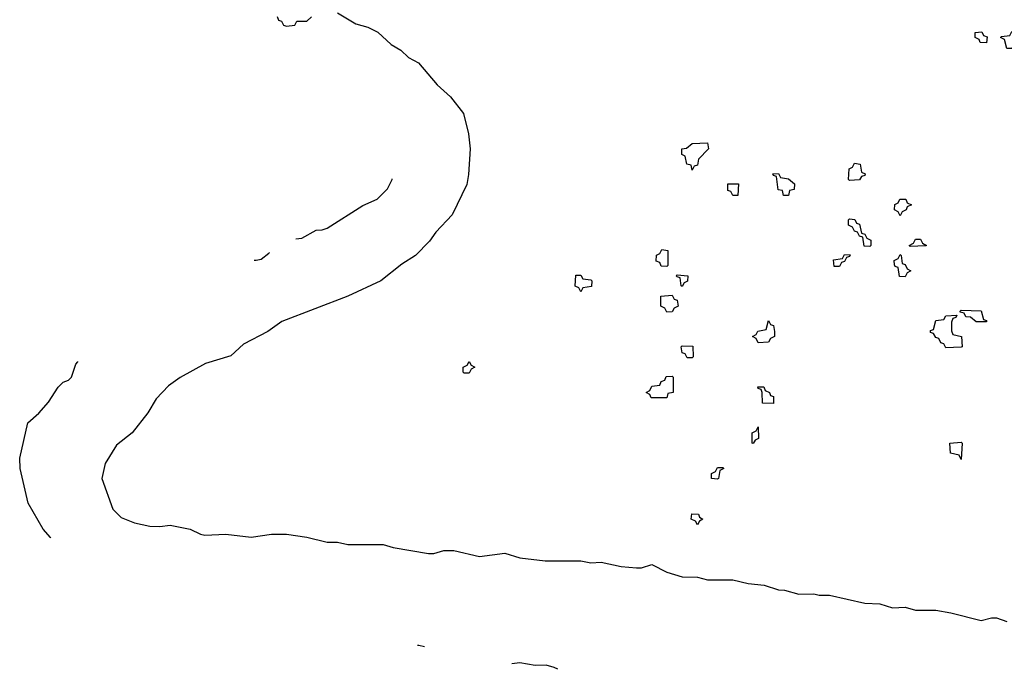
# Model space of a CAD drawing. Header units: inches. Extents: x 2518216 to 2687946, y 757338 to 915227.
# Tile 2 of 75: x 2623197 to 2627081, y 757338 to 759900. Entities that reach past the tile are written whole.
import ezdxf

# ---------------------------------------------------------------- set-up
doc = ezdxf.new("R2010")
doc.units = ezdxf.units.IN
doc.header["$MEASUREMENT"] = 0
doc.layers.add('C6725', color=7, linetype='Continuous')

msp = doc.modelspace()

# ---------------------------------------------------------------- linework, layer by layer
at = {"layer": 'C6725', "color": 6}
for points in [[(2624450, 759927.3), (2624523.4, 759883.4), (2624570, 759870.7), (2624610, 759850.6), (2624662.4, 759802.4), (2624699.9, 759779.9), (2624730, 759750.8), (2624770.5, 759730.5), (2624843.1, 759643.1), (2624896.1, 759596.1), (2624947.3, 759530), (2624967.7, 759450), (2624973.4, 759390), (2624967.7, 759290), (2624960.7, 759250), (2624902.8, 759130), (2624838.4, 759061.6), (2624813.5, 759026.5), (2624758.8, 758970), (2624704.7, 758935.3), (2624621, 758870), (2624491.3, 758810), (2624230.4, 758709.6), (2624176, 758670), (2624080.4, 758619.6), (2624030, 758574), (2623930, 758543.7), (2623830, 758489.4), (2623784.4, 758455.6), (2623734.9, 758405.1), (2623702.8, 758350), (2623641, 758270), (2623578.4, 758221.6), (2623534, 758150), (2623520.7, 758090), (2623564, 757970), (2623596.7, 757936.7), (2623650, 757914.9), (2623710, 757902), (2623750, 757900.7), (2623790, 757906), (2623810, 757902.8), (2623870, 757890.8), (2623910, 757870.8), (2623927.5, 757867.5), (2624010, 757870.7), (2624110, 757858.8), (2624190, 757870.7), (2624250, 757870.7), (2624330, 757858.8), (2624410, 757838.8), (2624450, 757838.8), (2624490.7, 757830.7), (2624630.7, 757830.7), (2624670, 757818.8), (2624810, 757794), (2624830, 757794.8), (2624870, 757806), (2624910, 757806), (2625010, 757782.8), (2625110, 757796), (2625170, 757778), (2625270, 757766), (2625410, 757766), (2625450, 757758), (2625490, 757761), (2625570, 757742.8), (2625630, 757738), (2625650, 757738), (2625690, 757751.3), (2625750, 757721), (2625810, 757702.8), (2625870, 757700.7), (2625910, 757690.8), (2626010, 757691), (2626070, 757676), (2626134, 757670), (2626190, 757650.8), (2626214, 757650), (2626270, 757634.8), (2626330, 757636), (2626350.9, 757630.9), (2626390.7, 757630.7), (2626530, 757598.8), (2626590, 757596), (2626639.8, 757579.8), (2626690, 757582.8), (2626730, 757570.8), (2626810, 757571), (2626870, 757561), (2626990, 757530.8), (2627030, 757541), (2627050, 757541), (2627090, 757526)], [(2624212.7, 759912.7), (2624218, 759898), (2624230, 759894), (2624238, 759878), (2624250, 759874), (2624282, 759878), (2624290, 759894), (2624330, 759894), (2624348.4, 759911.6)], [(2624286.1, 759035.3), (2624310, 759038), (2624366, 759070), (2624390, 759070.7), (2624410, 759077.3), (2624550, 759166.8), (2624607.3, 759192.7), (2624647.6, 759232.4), (2624666, 759270), (2624666.1, 759272.3)], [(2624121.4, 758951.5), (2624130, 758951.3), (2624150, 758956), (2624180.2, 758979.8), (2624181.9, 758982.3)], [(2623319.6, 757855.9), (2623318.3, 757858.3), (2623289, 757890), (2623230, 757992.7), (2623198.7, 758130), (2623197, 758170), (2623229, 758310), (2623272.1, 758347.9), (2623310, 758391.3), (2623349, 758451), (2623369.1, 758470.9), (2623390, 758478), (2623402, 758490), (2623418, 758542), (2623426, 758550), (2623426, 758552.5)], [(2624793.3, 757426.3), (2624771.8, 757431.8), (2624765.6, 757431.7)], [(2625319.4, 757337.8), (2625304.9, 757344.9), (2625274, 757354), (2625230, 757352.3), (2625170, 757362.9), (2625138.6, 757358.8)]]:
    msp.add_lwpolyline(points, dxfattribs=at)
for points in [[(2627010, 759808.7), (2626986, 759810), (2626982, 759822), (2626966, 759830), (2626966, 759850), (2626991.6, 759851.6), (2626998, 759838), (2627012.7, 759832.7)], [(2627090, 759786), (2627082, 759822), (2627066, 759830), (2627070, 759834), (2627102, 759838), (2627110, 759854), (2627142, 759858), (2627150, 759874), (2627158, 759838), (2627170, 759834), (2627174, 759826), (2627158, 759822), (2627150, 759806), (2627118, 759802), (2627110, 759786)], [(2625850, 759306), (2625846, 759326), (2625828, 759330), (2625822, 759362), (2625808.4, 759368.4), (2625808.7, 759391.3), (2625827.3, 759392.7), (2625850, 759412), (2625910, 759414), (2625914, 759390), (2625874, 759350), (2625870, 759326), (2625858, 759322)], [(2626470, 759266), (2626466, 759270), (2626468.4, 759311.6), (2626482, 759318), (2626490, 759334), (2626512, 759330), (2626518, 759298), (2626531.6, 759291.6), (2626530, 759286), (2626518, 759282), (2626510, 759268)], [(2626210, 759206), (2626206, 759226), (2626189, 759229), (2626182, 759282), (2626170, 759286), (2626167.3, 759292.7), (2626190, 759294), (2626198, 759278), (2626230, 759272), (2626252.7, 759252.7), (2626252, 759230), (2626234, 759226), (2626230, 759206)], [(2626010, 759206), (2626002, 759222), (2625990, 759226), (2625990, 759252), (2626032.7, 759252.7), (2626030, 759206)], [(2626670, 759126), (2626662, 759142), (2626648, 759150), (2626648.4, 759171.6), (2626662, 759178), (2626668.4, 759191.6), (2626691.6, 759191.6), (2626698, 759178), (2626714, 759170), (2626698, 759162), (2626694, 759150), (2626678, 759142)], [(2626550, 759006), (2626527.3, 759007.3), (2626522, 759042), (2626510, 759046), (2626502, 759062), (2626490, 759066), (2626482, 759082), (2626466, 759090), (2626466, 759110), (2626470, 759114), (2626491.6, 759111.6), (2626498, 759098), (2626510, 759094), (2626518, 759058), (2626530, 759054), (2626538, 759038), (2626554, 759030), (2626554, 759010)], [(2626710, 759006), (2626706, 759010), (2626722, 759018), (2626730, 759034), (2626750, 759034), (2626758, 759018), (2626774, 759010), (2626770, 759008)], [(2625750, 758926), (2625727.3, 758927.3), (2625722, 758942), (2625708, 758948), (2625708.4, 758971.6), (2625722, 758978), (2625730, 758994), (2625754, 758990), (2625754, 758930)], [(2626410, 758926), (2626407.3, 758952.7), (2626442, 758958), (2626450, 758974), (2626472.7, 758972.7), (2626470, 758966), (2626458, 758962), (2626450, 758946), (2626438, 758942), (2626430, 758926)], [(2626690, 758886), (2626667.3, 758887.3), (2626662, 758922), (2626650, 758926), (2626647.3, 758932.7), (2626646, 758950), (2626662, 758958), (2626670, 758974), (2626674, 758970), (2626678, 758938), (2626690, 758934), (2626698, 758918), (2626712, 758910), (2626698, 758902)], [(2625410, 758826), (2625402, 758842), (2625388.4, 758848.4), (2625390, 758892), (2625410, 758892), (2625418, 758878), (2625450, 758874), (2625454, 758870), (2625452.7, 758847.3), (2625418, 758842)], [(2625810, 758848), (2625806, 758850), (2625802, 758882), (2625790, 758886), (2625786, 758890), (2625790, 758894), (2625832, 758890), (2625831.6, 758868.4), (2625818, 758862)], [(2625750, 758746), (2625742, 758762), (2625726, 758770), (2625726, 758810), (2625770, 758814), (2625778, 758798), (2625790, 758794), (2625794, 758770), (2625778, 758762), (2625770, 758748)], [(2626970, 758708), (2626947.3, 758727.3), (2626928.4, 758728.4), (2626922, 758742), (2626906, 758746), (2626906, 758750), (2626910, 758754), (2626990, 758751.3), (2626998, 758718), (2627010, 758714), (2627010, 758708)], [(2626110, 758626), (2626102, 758642), (2626088, 758650), (2626102, 758658), (2626108.4, 758671.6), (2626142, 758678), (2626150, 758714), (2626158, 758698), (2626170, 758694), (2626174, 758670), (2626174, 758650), (2626158, 758642), (2626150, 758628)], [(2626850, 758606), (2626842, 758622), (2626830, 758626), (2626822, 758642), (2626810, 758646), (2626802, 758662), (2626790, 758666), (2626790, 758674), (2626802, 758678), (2626810, 758714), (2626842, 758718), (2626850, 758732), (2626894, 758734), (2626890, 758726), (2626878, 758722), (2626872.7, 758707.3), (2626872.7, 758672.7), (2626878, 758658), (2626912, 758650), (2626914, 758610), (2626910, 758608)], [(2625830, 758566), (2625822, 758582), (2625810, 758586), (2625806, 758610), (2625810, 758614), (2625852.7, 758612.7), (2625854, 758570), (2625850, 758566)], [(2624950, 758506), (2624946, 758510), (2624946, 758530), (2624962, 758538), (2624970, 758552), (2624978, 758538), (2624992, 758530), (2624978, 758522), (2624970, 758506)], [(2625750, 758408), (2625688.4, 758408.4), (2625682, 758422), (2625668, 758430), (2625682, 758438), (2625690, 758454), (2625722, 758458), (2625727.3, 758472.7), (2625742, 758478), (2625747.3, 758492.7), (2625770, 758494), (2625774, 758490), (2625774, 758430), (2625754, 758426)], [(2626170, 758386), (2626127.3, 758387.3), (2626126, 758430), (2626122, 758442), (2626110, 758446), (2626108.7, 758451.3), (2626131.6, 758451.6), (2626138, 758438), (2626154, 758430), (2626158, 758418), (2626170, 758414)], [(2626090, 758228), (2626086, 758230), (2626086, 758270), (2626102, 758278), (2626110, 758294), (2626111.6, 758248.4), (2626098, 758242)], [(2626910, 758166), (2626902, 758182), (2626868, 758190), (2626866, 758230), (2626910, 758234), (2626914, 758230)], [(2625950, 758088), (2625926, 758090), (2625926, 758110), (2625942, 758118), (2625950, 758134), (2625970, 758134), (2625974, 758130), (2625958, 758122), (2625954, 758090)], [(2625870, 757908), (2625862, 757922), (2625846, 757930), (2625848.4, 757951.6), (2625874, 757950), (2625878, 757938), (2625892, 757930), (2625878, 757922)]]:
    msp.add_lwpolyline(points, close=True, dxfattribs=at)

doc.saveas('drawing.dxf')
